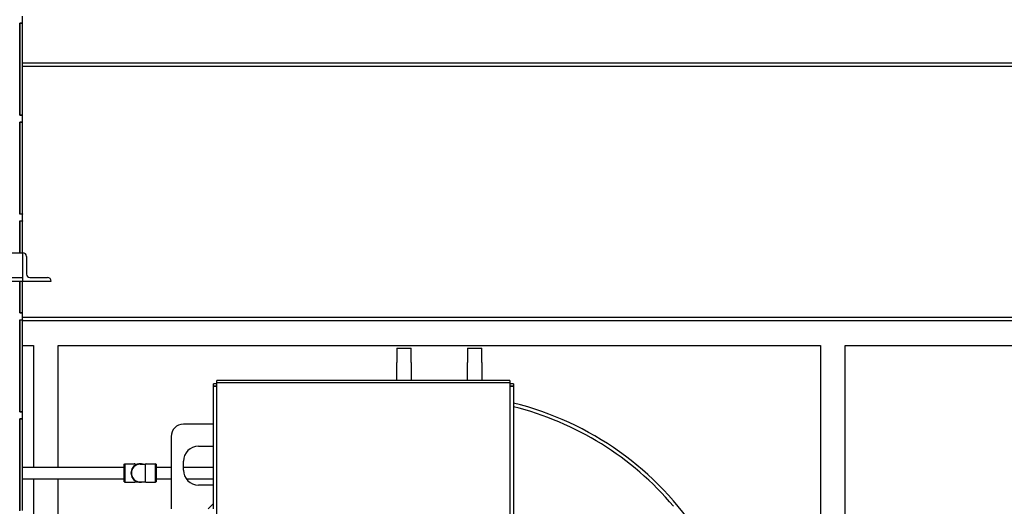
# Model space of a CAD drawing. Header units: inches. Extents: x 24 to 1128, y -69 to 748.
# Tile 124 of 256: x 152 to 222, y 326 to 361. Entities that reach past the tile are written whole.
import ezdxf

# ---------------------------------------------------------------- set-up
doc = ezdxf.new("R2010")
doc.units = ezdxf.units.IN
doc.header["$LTSCALE"] = 32
doc.header["$MEASUREMENT"] = 0
doc.layers.add('Dimension (ANSI)', color=7, linetype='Continuous', lineweight=25)
doc.layers.add('Visible (ANSI)', color=7, linetype='Continuous', lineweight=30)
doc.styles.add('Note Text (ANSI)', font='tahoma.ttf')
doc.dimstyles.new('SB Fraction-16 (ANSI)', dxfattribs={"dimscale": 32, "dimtxt": 0.125, "dimasz": 0.098425, "dimexe": 0.125, "dimexo": 0.0625, "dimgap": 0.031496, "dimtad": 0, "dimtih": 1, "dimtoh": 1, "dimdec": 4, "dimrnd": 1e-08, "dimzin": 0, "dimdsep": 46, "dimlunit": 5, "dimtxsty": 'Note Text (ANSI)', "dimcen": 0.09, "dimdle": 0.393701, "dimclrd": 256, "dimclre": 256, "dimclrt": 256, "dimadec": 0, "dimazin": 3, "dimtfac": 0.96, "dimtofl": 0, "dimtmove": 0, "dimatfit": 3, "dimfxl": 1, "dimfrac": 2, "dimtolj": 1, "dimtzin": 12, "dimlwd": -1, "dimlwe": -1, "dimarcsym": 0})

# ---------------------------------------------------------------- blocks, each defined once
blk = doc.blocks.new('*D15')
at = {"layer": 'Defpoints', "color": 0, "transparency": 16777216}
for p in [(157.29, 468.984), (65.957, 162.272), (120.165, 162.272)]:
    blk.add_point(p, dxfattribs=at)
at = {"layer": 'Dimension (ANSI)', "transparency": 16777216}
for p, q in [((155.29, 468.984), (61.957, 468.984)), ((65.957, 465.834), (65.957, 331.661)), ((65.957, 165.422), (65.957, 324.595)), ((118.165, 162.272), (61.957, 162.272))]:
    blk.add_line(p, q, dxfattribs=at)
for points in [[(65.432, 465.834), (66.482, 465.834), (65.957, 468.984)], [(65.432, 165.422), (66.482, 165.422), (65.957, 162.272)]]:
    blk.add_solid(points, dxfattribs=at)
at = {"layer": 'Dimension (ANSI)', "transparency": 16777216, "insert": (53.754, 330.653), "char_height": 4, "attachment_point": 1, "style": 'Note Text (ANSI)'}
blk.add_mtext('\\A1;306 11/16', dxfattribs=at)

msp = doc.modelspace()

# ---------------------------------------------------------------- linework, layer by layer
at = {"layer": 'Visible (ANSI)'}
for p, q in [((152.13412, 360.30117), (152.13412, 360.79117)), ((151.95482, 360.30117), (152.13412, 360.30117)), ((151.95482, 353.79117), (151.95482, 360.30117)), ((151.95482, 360.29117), (151.95482, 353.80117)), ((152.13412, 360.29117), (151.95482, 360.29117)), ((152.13412, 360.30117), (152.13412, 360.29117)), ((152.13412, 353.80117), (152.13412, 360.29117)), ((152.13412, 357.48367), (248.41537, 357.48367)), ((248.41537, 357.23367), (152.13412, 357.23367)), ((151.95482, 353.80117), (152.13412, 353.80117)), ((152.13412, 353.79117), (151.95482, 353.79117)), ((152.13412, 353.80117), (152.13412, 353.79117)), ((152.13412, 353.30117), (152.13412, 353.79117)), ((151.95482, 353.30117), (152.13412, 353.30117)), ((151.95482, 346.79117), (151.95482, 353.30117)), ((151.95482, 353.29117), (151.95482, 346.80117)), ((152.13412, 353.29117), (151.95482, 353.29117)), ((152.13412, 353.30117), (152.13412, 353.29117)), ((152.13412, 346.80117), (152.13412, 353.29117)), ((151.95482, 346.80117), (152.13412, 346.80117)), ((152.13412, 346.79117), (151.95482, 346.79117)), ((152.13412, 346.80117), (152.13412, 346.79117)), ((152.13412, 346.30117), (152.13412, 346.79117)), ((151.95482, 344.04617), (151.95482, 346.30117)), ((151.95482, 346.30117), (152.13412, 346.30117)), ((151.95482, 346.29117), (151.95482, 344.04617)), ((152.13412, 346.29117), (151.95482, 346.29117)), ((152.13412, 346.30117), (152.13412, 346.29117)), ((152.13412, 344.04617), (152.13412, 346.29117)), ((126.79037, 344.04617), (152.16537, 344.04617)), ((152.16537, 343.79617), (152.16537, 344.04617)), ((152.16537, 342.29617), (152.16537, 343.79617)), ((152.41537, 343.79617), (152.41537, 342.54617)), ((126.79037, 342.29617), (152.16537, 342.29617)), ((126.79037, 342.04617), (152.16537, 342.04617)), ((151.95482, 342.04617), (151.95482, 339.80117)), ((151.95482, 339.79117), (151.95482, 342.04617)), ((152.13412, 339.80117), (152.13412, 342.04617)), ((152.16537, 342.04617), (152.16537, 342.29617)), ((152.16537, 342.04617), (154.16537, 342.04617)), ((152.66537, 342.29617), (153.91537, 342.29617)), ((151.95482, 339.80117), (152.13412, 339.80117)), ((152.13412, 339.79117), (151.95482, 339.79117)), ((152.13412, 339.80117), (152.13412, 339.79117)), ((152.13412, 339.30117), (152.13412, 339.79117)), ((151.95482, 332.79117), (151.95482, 339.30117)), ((151.95482, 339.30117), (152.13412, 339.30117)), ((151.95482, 339.29117), (151.95482, 332.80117)), ((152.13412, 339.29117), (151.95482, 339.29117)), ((152.13412, 339.48367), (246.66537, 339.48367)), ((152.13412, 339.30117), (152.13412, 339.29117)), ((152.13412, 332.80117), (152.13412, 339.29117)), ((255.66537, 339.23367), (152.13412, 339.23367)), ((152.13412, 337.48367), (152.91537, 337.48367)), ((152.91537, 337.48367), (152.91537, 328.88117)), ((154.66537, 337.48367), (208.66537, 337.48367)), ((154.66537, 328.88117), (154.66537, 337.48367)), ((178.66537, 337.29617), (178.66537, 336.29617)), ((178.66537, 337.29617), (179.66537, 337.29617)), ((179.66537, 336.29617), (179.66537, 337.29617)), ((183.66537, 337.29617), (183.66537, 336.29617)), ((183.66537, 337.29617), (184.66537, 337.29617)), ((184.66537, 336.29617), (184.66537, 337.29617)), ((208.66537, 337.48367), (208.66537, 303.47024)), ((210.41537, 337.48367), (253.91537, 337.48367)), ((210.41537, 303.26209), (210.41537, 337.48367)), ((178.66537, 335.01334), (178.66537, 336.29617)), ((179.66537, 336.29617), (179.66537, 335.01334)), ((183.66537, 335.01334), (183.66537, 336.29617)), ((184.66537, 336.29617), (184.66537, 335.01334)), ((165.91537, 334.86164), (165.91537, 335.01334)), ((186.66537, 335.01334), (165.91537, 335.01334)), ((165.91537, 334.86164), (186.66537, 334.86164)), ((165.91537, 334.86164), (186.66537, 334.86164)), ((165.91537, 294.03536), (165.91537, 334.86164)), ((186.66537, 335.01334), (186.66537, 334.86164)), ((186.66537, 334.86164), (186.66537, 294.03536)), ((165.66537, 334.6127), (165.66537, 334.76334)), ((165.91537, 334.76334), (165.66537, 334.76334)), ((165.91537, 334.6127), (165.66537, 334.6127)), ((165.66537, 334.61249), (165.66537, 334.6127)), ((165.66537, 334.6127), (165.91537, 334.6127)), ((165.66537, 325.92117), (165.66537, 334.61249)), ((186.91537, 334.76334), (186.66537, 334.76334)), ((186.91537, 334.6127), (186.66537, 334.6127)), ((186.66537, 334.6127), (186.91537, 334.6127)), ((186.91537, 334.76334), (186.91537, 334.6127)), ((186.91537, 334.6127), (186.91537, 334.61249)), ((186.91537, 334.61249), (186.91537, 294.05588)), ((151.95482, 332.80117), (152.13412, 332.80117)), ((152.13412, 332.79117), (151.95482, 332.79117)), ((152.13412, 332.80117), (152.13412, 332.79117)), ((152.13412, 332.30117), (152.13412, 332.79117)), ((151.95482, 325.79117), (151.95482, 332.30117)), ((151.95482, 332.30117), (152.13412, 332.30117)), ((151.95482, 332.29117), (151.95482, 325.80117)), ((152.13412, 332.29117), (151.95482, 332.29117)), ((152.13412, 332.30117), (152.13412, 332.29117)), ((152.13412, 325.80117), (152.13412, 332.29117)), ((165.66537, 331.92117), (163.54037, 331.92117)), ((162.66537, 331.04617), (162.66537, 325.92117)), ((164.60287, 330.35867), (165.66537, 330.35867)), ((163.54037, 328.67117), (163.54037, 329.29617)), ((152.13412, 328.88117), (159.35087, 328.88117)), ((159.35087, 329.08617), (159.38212, 329.11742)), ((159.35087, 327.83617), (159.35087, 329.08617)), ((159.38212, 329.11742), (159.38212, 327.80492)), ((159.38212, 329.11742), (160.05637, 329.11742)), ((160.1105, 329.08617), (160.1105, 329.0114)), ((160.1105, 329.08617), (160.27577, 329.08617)), ((160.47587, 329.08617), (160.84124, 329.08617)), ((160.84124, 327.83617), (160.84124, 329.08617)), ((160.89537, 329.11742), (161.56962, 329.11742)), ((161.56962, 327.80492), (161.56962, 329.11742)), ((161.60087, 329.08617), (161.56962, 329.11742)), ((161.60087, 329.08617), (161.60087, 327.83617)), ((161.60087, 328.88117), (162.66537, 328.88117)), ((163.54037, 328.88117), (165.66537, 328.88117)), ((152.13412, 328.04117), (159.35087, 328.04117)), ((152.91537, 328.04117), (152.91537, 324.22547)), ((154.66537, 323.99617), (154.66537, 328.04117)), ((159.35087, 327.83617), (159.38212, 327.80492)), ((160.1105, 327.91094), (160.1105, 327.83617)), ((160.1105, 327.83617), (160.27577, 327.83617)), ((160.47587, 327.83617), (160.84124, 327.83617)), ((161.60087, 327.83617), (161.56962, 327.80492)), ((161.60087, 328.04117), (162.66537, 328.04117)), ((163.7473, 328.04117), (165.66537, 328.04117)), ((159.38212, 327.80492), (160.05637, 327.80492)), ((160.89537, 327.80492), (161.56962, 327.80492)), ((165.66537, 327.60867), (164.60287, 327.60867)), ((165.66537, 326.29617), (165.29037, 325.92117))]:
    msp.add_line(p, q, dxfattribs=at)
for centre, radius, start, end in [((152.16537, 343.79617), 0.25, 0, 90), ((152.66537, 342.54617), 0.25, 180, 270), ((153.91537, 342.04617), 0.25, 0, 90), ((181.66537, 312.04617), 22, 32.9005028, 76.1939286), ((181.66537, 312.04617), 22, 32.9005028, 76.1939286), ((181.66537, 312.04617), 21.75, 40.2734861, 76.0320373), ((163.54037, 331.04617), 0.875, 90, 180), ((164.60287, 329.29617), 1.0625, 90, 180), ((160.47587, 328.46117), 0.65625, 72.2472098, 287.7527902), ((160.47587, 328.46117), 0.625, 90, 270), ((160.05637, 329.05492), 0.0625, 30, 90), ((160.89537, 329.05492), 0.0625, 90, 150), ((164.60287, 328.67117), 1.0625, 180, 270), ((160.05637, 327.86742), 0.0625, 270, 330), ((160.89537, 327.86742), 0.0625, 210, 270)]:
    msp.add_arc(centre, radius, start, end, dxfattribs=at)
for points in [[(160.11135, 329.00687), (160.1107, 329.00858), (160.1105, 329.0101), (160.1105, 329.0114)], [(160.1105, 327.91094), (160.1105, 327.91244), (160.11078, 327.91395), (160.11136, 327.91546)]]:
    msp.add_open_spline(points, degree=3, dxfattribs=at)

# ---------------------------------------------------------------- dimensions: what is measured, and where the dimension line sits
at = {"layer": 'Dimension (ANSI)'}
dim = msp.add_linear_dim(base=(65.95681, 162.27197), p1=(157.29037, 468.98367), p2=(120.16537, 162.27197), angle=270, dimstyle='SB Fraction-16 (ANSI)', override={"dimgap": 0.031496, "dimdec": 4, "dimtol": 0, "dimlim": 0, "dimtp": 0, "dimtm": 0, "dimtdec": 2, "dimatfit": 1}, dxfattribs=at)
dim.commit()
dim.dimension.update_dxf_attribs({"geometry": '*D15', "text_midpoint": (65.95681, 328.12782), "dimtype": 160})

doc.saveas('drawing.dxf')
